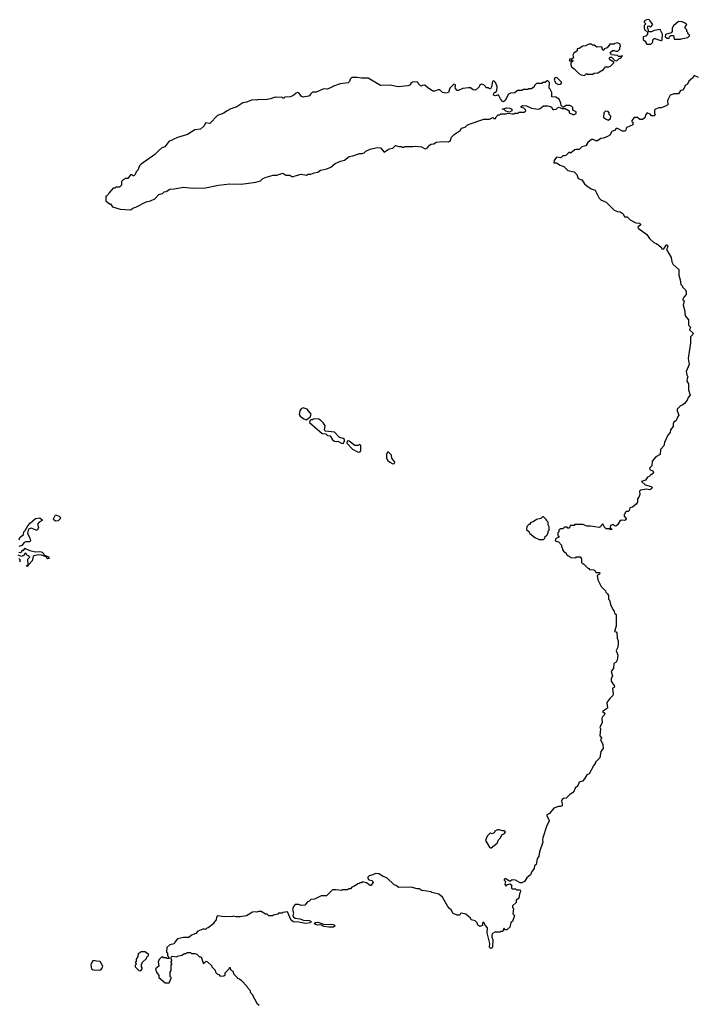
# Model space of a CAD drawing. Extents: x 2604950 to 2749250, y 940531 to 1028284.
# Tile 174 of 220: x 2714323 to 2722111, y 961846 to 973142. Entities that reach past the tile are written whole.
import ezdxf

# ---------------------------------------------------------------- set-up
doc = ezdxf.new("R2010")
doc.units = 0

msp = doc.modelspace()

# ---------------------------------------------------------------- linework, layer by layer
at = {"layer": '0CON05XD'}
for points in [[(2721565, 972860), (2721590, 972885), (2721588, 972912), (2721603, 972927), (2721617, 972927), (2721643, 972913), (2721685, 972902), (2721698, 972912), (2721700, 972975), (2721675, 973030), (2721604, 973016), (2721575, 973002), (2721542, 973002), (2721537, 973037), (2721530, 973045), (2721532, 973068), (2721545, 973070), (2721552, 973062), (2721565, 973060), (2721588, 973085), (2721555, 973132), (2721542, 973142), (2721515, 973140), (2721490, 973125), (2721490, 973115), (2721510, 973095), (2721490, 973075), (2721490, 973045), (2721495, 973030), (2721528, 972998), (2721530, 972975), (2721508, 972952), (2721480, 972945), (2721480, 972915), (2721508, 972888), (2721510, 972875), (2721522, 972862), (2721565, 972860)], [(2721905, 972918), (2721915, 972922), (2721992, 972938), (2722010, 972955), (2722010, 972965), (2721992, 972982), (2721990, 972995), (2721980, 973005), (2721980, 973025), (2721960, 973045), (2721960, 973055), (2721980, 973085), (2721965, 973100), (2721955, 973100), (2721927, 973117), (2721885, 973120), (2721827, 973073), (2721812, 973045), (2721810, 973005), (2721798, 972992), (2721735, 972970), (2721730, 972945), (2721755, 972930), (2721775, 972930), (2721780, 972945), (2721795, 972960), (2721825, 972960), (2721835, 972920), (2721905, 972918)], [(2720805, 972500), (2720825, 972520), (2720835, 972520), (2720845, 972510), (2720852, 972518), (2720902, 972518), (2720915, 972530), (2720957, 972533), (2721025, 972572), (2721045, 972600), (2721085, 972600), (2721105, 972608), (2721140, 972645), (2721140, 972655), (2721095, 972680), (2721090, 972695), (2721095, 972710), (2721115, 972710), (2721152, 972672), (2721175, 972670), (2721202, 972698), (2721215, 972700), (2721228, 972712), (2721230, 972720), (2721240, 972725), (2721235, 972730), (2721230, 972720), (2721195, 972720), (2721185, 972730), (2721115, 972740), (2721100, 972765), (2721125, 972790), (2721145, 972790), (2721165, 972780), (2721188, 972782), (2721210, 972805), (2721210, 972825), (2721220, 972835), (2721215, 972860), (2721185, 972878), (2721155, 972870), (2721145, 972860), (2721095, 972860), (2721065, 972820), (2721032, 972808), (2721030, 972795), (2721015, 972790), (2721005, 972830), (2720948, 972828), (2720915, 972848), (2720898, 972848), (2720885, 972860), (2720855, 972860), (2720817, 972843), (2720785, 972838), (2720745, 972810), (2720722, 972808), (2720720, 972785), (2720684, 972756), (2720672, 972735), (2720680, 972705), (2720655, 972690), (2720633, 972687), (2720630, 972675), (2720635, 972670), (2720655, 972670), (2720665, 972680), (2720670, 972675), (2720670, 972665), (2720650, 972645), (2720648, 972625), (2720655, 972600), (2720688, 972578), (2720740, 972525), (2720768, 972508), (2720805, 972500)], [(2715595, 970962), (2715630, 970985), (2715658, 970992), (2715775, 971052), (2715825, 971062), (2715875, 971088), (2715920, 971135), (2715962, 971148), (2715983, 971167), (2716005, 971170), (2716045, 971198), (2716095, 971200), (2716205, 971222), (2716315, 971210), (2716455, 971211), (2716605, 971243), (2716735, 971257), (2716864, 971254), (2717035, 971277), (2717086, 971294), (2717115, 971318), (2717153, 971337), (2717231, 971359), (2717275, 971358), (2717345, 971380), (2717378, 971358), (2717425, 971357), (2717445, 971342), (2717465, 971342), (2717485, 971352), (2717555, 971368), (2717615, 971358), (2717635, 971370), (2717665, 971371), (2717704, 971386), (2717745, 971393), (2717775, 971416), (2717849, 971431), (2717895, 971448), (2717945, 971492), (2718005, 971519), (2718051, 971529), (2718105, 971571), (2718145, 971579), (2718222, 971608), (2718255, 971607), (2718276, 971614), (2718295, 971632), (2718345, 971658), (2718425, 971677), (2718465, 971672), (2718505, 971623), (2718565, 971662), (2718605, 971668), (2718635, 971698), (2718675, 971688), (2718705, 971688), (2718715, 971680), (2718735, 971680), (2718745, 971688), (2718835, 971687), (2718865, 971692), (2718933, 971683), (2718975, 971662), (2718987, 971663), (2719005, 971670), (2719026, 971704), (2719045, 971713), (2719075, 971718), (2719104, 971736), (2719175, 971743), (2719245, 971740), (2719266, 971754), (2719280, 971795), (2719310, 971825), (2719379, 971871), (2719395, 971898), (2719435, 971910), (2719457, 971933), (2719480, 971945), (2719648, 972002), (2719715, 972000), (2719755, 972020), (2719765, 972010), (2719785, 972010), (2719792, 972028), (2719815, 972050), (2719835, 972050), (2719845, 972060), (2719905, 972060), (2719925, 972070), (2719975, 972060), (2719997, 972063), (2720005, 972070), (2720045, 972070), (2720055, 972080), (2720115, 972080), (2720130, 972095), (2720127, 972107), (2720110, 972125), (2720080, 972135), (2720080, 972145), (2720094, 972156), (2720140, 972155), (2720198, 972128), (2720273, 972117), (2720298, 972122), (2720335, 972153), (2720385, 972153), (2720416, 972146), (2720428, 972138), (2720442, 972112), (2720455, 972110), (2720480, 972115), (2720495, 972132), (2720515, 972138), (2720545, 972122), (2720582, 972122), (2720628, 972098), (2720630, 972075), (2720673, 972053), (2720687, 972053), (2720710, 972065), (2720710, 972085), (2720672, 972102), (2720670, 972135), (2720660, 972145), (2720636, 972156), (2720595, 972158), (2720565, 972140), (2720555, 972140), (2720538, 972158), (2720533, 972185), (2720515, 972230), (2720475, 972252), (2720430, 972255), (2720430, 972305), (2720412, 972345), (2720400, 972355), (2720402, 972422), (2720385, 972440), (2720375, 972440), (2720355, 972420), (2720325, 972420), (2720315, 972410), (2720255, 972410), (2720230, 972385), (2720228, 972372), (2720195, 972350), (2720168, 972348), (2720155, 972340), (2720105, 972340), (2720085, 972330), (2720035, 972330), (2720007, 972303), (2719955, 972300), (2719934, 972286), (2719894, 972216), (2719875, 972198), (2719865, 972202), (2719843, 972233), (2719818, 972278), (2719785, 972270), (2719760, 972275), (2719765, 972300), (2719772, 972308), (2719788, 972312), (2719800, 972325), (2719803, 972375), (2719782, 972422), (2719765, 972440), (2719748, 972432), (2719739, 972371), (2719725, 972350), (2719715, 972350), (2719705, 972360), (2719675, 972360), (2719670, 972375), (2719650, 972395), (2719625, 972402), (2719602, 972388), (2719598, 972372), (2719555, 972332), (2719528, 972338), (2719495, 972360), (2719475, 972360), (2719408, 972352), (2719355, 972328), (2719345, 972330), (2719323, 972353), (2719320, 972375), (2719325, 972380), (2719326, 972396), (2719305, 972402), (2719260, 972355), (2719243, 972307), (2719215, 972300), (2719175, 972308), (2719145, 972338), (2719125, 972337), (2719085, 972320), (2719065, 972323), (2719002, 972362), (2718972, 972392), (2718943, 972387), (2718935, 972380), (2718923, 972383), (2718900, 972405), (2718898, 972418), (2718885, 972428), (2718830, 972425), (2718810, 972405), (2718810, 972395), (2718776, 972384), (2718665, 972370), (2718575, 972392), (2718465, 972388), (2718322, 972472), (2718245, 972470), (2718195, 972480), (2718135, 972480), (2718115, 972460), (2718107, 972433), (2718092, 972418), (2718003, 972407), (2717925, 972380), (2717915, 972370), (2717857, 972343), (2717815, 972347), (2717725, 972310), (2717685, 972310), (2717661, 972289), (2717650, 972270), (2717637, 972263), (2717575, 972253), (2717554, 972264), (2717529, 972299), (2717515, 972308), (2717495, 972300), (2717470, 972275), (2717433, 972257), (2717368, 972252), (2717355, 972240), (2717345, 972240), (2717332, 972252), (2717275, 972248), (2717255, 972253), (2717202, 972232), (2717145, 972222), (2717065, 972228), (2717045, 972220), (2716995, 972222), (2716926, 972194), (2716885, 972188), (2716815, 972142), (2716745, 972118), (2716695, 972092), (2716665, 972070), (2716595, 972042), (2716505, 971950), (2716455, 971958), (2716440, 971925), (2716400, 971885), (2716335, 971880), (2716250, 971825), (2716135, 971792), (2716034, 971746), (2715990, 971685), (2715955, 971670), (2715915, 971638), (2715876, 971594), (2715717, 971483), (2715700, 971465), (2715680, 971415), (2715660, 971395), (2715650, 971365), (2715635, 971350), (2715625, 971350), (2715615, 971360), (2715595, 971360), (2715565, 971320), (2715535, 971320), (2715528, 971312), (2715515, 971310), (2715490, 971285), (2715490, 971245), (2715468, 971222), (2715425, 971220), (2715415, 971210), (2715395, 971210), (2715345, 971150), (2715340, 971135), (2715325, 971120), (2715312, 971118), (2715312, 971065), (2715355, 971030), (2715365, 971030), (2715390, 970995), (2715478, 970968), (2715595, 970962)], [(2722115, 972480), (2722065, 972500), (2722050, 972475), (2722004, 972436), (2721989, 972401), (2721962, 972385), (2721948, 972355), (2721928, 972335), (2721905, 972328), (2721885, 972292), (2721835, 972292), (2721790, 972275), (2721757, 972215), (2721760, 972165), (2721735, 972148), (2721685, 972132), (2721658, 972132), (2721620, 972115), (2721610, 972105), (2721610, 972065), (2721620, 972055), (2721605, 972040), (2721575, 972040), (2721557, 972057), (2721525, 972072), (2721508, 972055), (2721498, 972015), (2721470, 971995), (2721440, 971995), (2721415, 972020), (2721375, 972020), (2721350, 971985), (2721350, 971975), (2721360, 971965), (2721360, 971935), (2721290, 971905), (2721282, 971898), (2721278, 971875), (2721268, 971862), (2721241, 971861), (2721185, 971892), (2721167, 971893), (2721149, 971871), (2721120, 971860), (2721095, 971818), (2721068, 971802), (2721025, 971783), (2720993, 971777), (2720955, 971753), (2720935, 971752), (2720905, 971769), (2720885, 971768), (2720845, 971732), (2720820, 971695), (2720775, 971682), (2720745, 971652), (2720707, 971653), (2720695, 971650), (2720645, 971610), (2720638, 971618), (2720625, 971620), (2720590, 971585), (2720575, 971578), (2720555, 971578), (2720532, 971558), (2720484, 971566), (2720457, 971525), (2720455, 971500), (2720485, 971498), (2720524, 971474), (2720568, 971458), (2720615, 971410), (2720685, 971398), (2720718, 971365), (2720731, 971321), (2720776, 971306), (2720805, 971260), (2720830, 971235), (2720882, 971202), (2720927, 971187), (2720972, 971095), (2720993, 971075), (2721055, 971048), (2721146, 970956), (2721185, 970940), (2721215, 970938), (2721250, 970915), (2721265, 970882), (2721295, 970880), (2721330, 970845), (2721395, 970811), (2721436, 970806), (2721446, 970795), (2721446, 970785), (2721418, 970765), (2721421, 970751), (2721519, 970679), (2721551, 970631), (2721600, 970585), (2721635, 970570), (2721680, 970535), (2721695, 970510), (2721716, 970514), (2721745, 970558), (2721755, 970560), (2721760, 970535), (2721748, 970505), (2721798, 970415), (2721808, 970365), (2721822, 970335), (2721888, 970275), (2721889, 970209), (2721902, 970158)], [(2720505, 972398), (2720525, 972403), (2720540, 972415), (2720540, 972425), (2720488, 972478), (2720464, 972476), (2720458, 972448), (2720478, 972415), (2720505, 972398)], [(2719945, 972080), (2719903, 972093), (2719885, 972110), (2719860, 972115), (2719909, 972131), (2719948, 972128), (2719970, 972115), (2719970, 972095), (2719945, 972080)], [(2721075, 971990), (2721102, 972008), (2721107, 972035), (2721090, 972055), (2721088, 972075), (2721075, 972090), (2721045, 972092), (2721027, 972075), (2721023, 972025), (2721045, 972004), (2721075, 971990)], [(2721902, 970158), (2721910, 970105), (2721930, 970085), (2721930, 970075), (2721963, 970043), (2721970, 970025), (2721972, 969988), (2721945, 969960), (2721932, 969935), (2721934, 969924), (2721950, 969915), (2721938, 969865), (2721956, 969796), (2721957, 969767), (2721965, 969740), (2721997, 969697), (2721998, 969638), (2722023, 969615), (2722012, 969585), (2722052, 969545), (2722045, 969528), (2722020, 969505), (2722020, 969435), (2721993, 969255), (2722006, 969185), (2721972, 969105), (2721978, 969068), (2721992, 969045), (2721982, 969025), (2721980, 968995), (2721998, 968965), (2721998, 968895), (2722018, 968835), (2721995, 968808), (2721984, 968776), (2721952, 968738), (2721935, 968723), (2721907, 968713), (2721870, 968675), (2721870, 968655), (2721888, 968605), (2721875, 968590), (2721858, 968545), (2721832, 968525), (2721822, 968505), (2721822, 968475), (2721792, 968438), (2721787, 968405), (2721760, 968375), (2721725, 968290), (2721717, 968253), (2721678, 968212), (2721675, 968152), (2721625, 968127), (2721583, 968077), (2721577, 968023), (2721550, 967995), (2721559, 967979), (2721590, 967965), (2721597, 967945), (2721592, 967935), (2721562, 967918), (2721548, 967902), (2721530, 967895), (2721505, 967860), (2721460, 967845), (2721500, 967805), (2721572, 967785), (2721582, 967775), (2721578, 967765), (2721555, 967750), (2721515, 967756), (2721447, 967743), (2721438, 967732), (2721440, 967695), (2721427, 967663), (2721412, 967645), (2721412, 967605), (2721398, 967582), (2721355, 967550), (2721325, 967540), (2721317, 967513), (2721305, 967500), (2721285, 967500), (2721272, 967488), (2721270, 967475), (2721260, 967465), (2721260, 967445), (2721269, 967439), (2721282, 967415), (2721278, 967405), (2721265, 967398), (2721225, 967400), (2721211, 967389), (2721185, 967348), (2721165, 967332), (2721150, 967335), (2721135, 967350), (2721105, 967340), (2721100, 967315), (2721118, 967298), (2721118, 967292), (2721105, 967290), (2721095, 967300), (2721055, 967302), (2721030, 967325), (2721015, 967358), (2720995, 967340), (2720990, 967325), (2720975, 967318), (2720875, 967332), (2720835, 967332), (2720785, 967350), (2720695, 967350), (2720685, 967340), (2720642, 967338), (2720638, 967322), (2720625, 967310), (2720615, 967310), (2720605, 967320), (2720575, 967320), (2720558, 967302), (2720525, 967300), (2720510, 967285), (2720510, 967265), (2720500, 967255), (2720500, 967225), (2720510, 967215), (2720510, 967205), (2720472, 967188), (2720470, 967165), (2720505, 967150), (2720540, 967115), (2720540, 967095), (2720550, 967085), (2720553, 967063), (2720564, 967044), (2720595, 967020), (2720600, 967005), (2720615, 966990), (2720625, 966990), (2720643, 966973), (2720705, 966970), (2720715, 966980), (2720755, 966980), (2720770, 966955), (2720770, 966915), (2720785, 966900), (2720795, 966900), (2720840, 966855), (2720856, 966846), (2720864, 966834), (2720912, 966832), (2720924, 966824), (2720935, 966800), (2720975, 966800), (2720980, 966795), (2720978, 966782), (2720950, 966765), (2720960, 966715), (2720995, 966640), (2721045, 966590), (2721050, 966575), (2721070, 966555), (2721080, 966535), (2721080, 966495), (2721092, 966482), (2721103, 966433), (2721130, 966375), (2721147, 966357), (2721150, 966335), (2721167, 966317), (2721170, 966185), (2721150, 966125), (2721168, 966118), (2721177, 966107), (2721180, 966045), (2721193, 966015), (2721193, 965985), (2721187, 965945), (2721170, 965905), (2721187, 965853), (2721180, 965795), (2721169, 965771), (2721140, 965755), (2721139, 965701), (2721113, 965663), (2721126, 965615), (2721111, 965579), (2721110, 965555), (2721150, 965495), (2721145, 965480), (2721128, 965472), (2721136, 965404), (2721132, 965388), (2721094, 965356), (2721063, 965307), (2721068, 965245), (2721010, 965205), (2721037, 965185), (2721032, 965165), (2721008, 965142), (2721003, 965125), (2721008, 965075), (2720980, 965025), (2720988, 965005), (2720980, 964925), (2721000, 964905), (2721000, 964895), (2720990, 964885), (2721016, 964826), (2721018, 964782), (2720991, 964745), (2720980, 964675), (2720930, 964625), (2720930, 964615), (2720907, 964583), (2720858, 964492), (2720831, 964479), (2720807, 964433), (2720783, 964407), (2720744, 964396), (2720728, 964352), (2720698, 964325), (2720686, 964294), (2720669, 964271), (2720635, 964252), (2720595, 964212), (2720563, 964207), (2720550, 964195), (2720540, 964175), (2720550, 964145), (2720548, 964125), (2720530, 964115), (2720505, 964117), (2720455, 964098), (2720404, 964036), (2720370, 964015), (2720393, 963975), (2720399, 963951), (2720368, 963885), (2720328, 963755), (2720323, 963735), (2720328, 963705), (2720288, 963595), (2720282, 963545), (2720262, 963515), (2720249, 963451), (2720232, 963435), (2720227, 963405), (2720202, 963368), (2720185, 963330), (2720142, 963298), (2720116, 963254), (2720085, 963240), (2720065, 963240), (2720012, 963272), (2719974, 963276), (2719955, 963260), (2719945, 963260), (2719895, 963290), (2719882, 963278), (2719882, 963272), (2719900, 963255), (2719890, 963225), (2719905, 963200), (2719913, 963217), (2719949, 963229), (2719966, 963216), (2719968, 963178), (2719975, 963170), (2720015, 963170), (2720025, 963160), (2720065, 963160), (2720070, 963135), (2720058, 963112), (2720050, 963065), (2720022, 963038), (2720020, 963015), (2719980, 962975), (2719980, 962955), (2719990, 962945), (2719982, 962885), (2720000, 962865), (2719980, 962795), (2719960, 962785), (2719950, 962730), (2719915, 962700), (2719892, 962702), (2719885, 962720), (2719870, 962705), (2719880, 962695), (2719865, 962680), (2719845, 962680), (2719835, 962672), (2719775, 962672), (2719751, 962659), (2719743, 962645), (2719743, 962615), (2719752, 962585), (2719749, 962505), (2719746, 962494), (2719735, 962487), (2719725, 962490), (2719716, 962505), (2719720, 962545), (2719688, 962665), (2719692, 962725), (2719669, 962749), (2719650, 962785), (2719643, 962787), (2719633, 962777), (2719635, 962750), (2719605, 962738), (2719582, 962755), (2719575, 962780), (2719563, 962793), (2719552, 962802), (2719504, 962814), (2719496, 962836), (2719445, 962882), (2719395, 962890), (2719383, 962887), (2719376, 962874), (2719365, 962868), (2719345, 962868), (2719299, 962889), (2719275, 962930), (2719254, 962944), (2719235, 962970), (2719176, 963076), (2719135, 963108), (2719055, 963130), (2719047, 963137), (2718945, 963150), (2718933, 963153), (2718915, 963170), (2718885, 963170), (2718815, 963190), (2718670, 963185), (2718645, 963210), (2718620, 963215), (2718537, 963297), (2718495, 963312), (2718445, 963342), (2718405, 963348), (2718377, 963333), (2718335, 963322), (2718319, 963305), (2718320, 963290), (2718332, 963275), (2718365, 963268), (2718377, 963255), (2718378, 963245), (2718355, 963210), (2718345, 963210), (2718305, 963240), (2718255, 963250), (2718245, 963240), (2718225, 963240), (2718218, 963232), (2718205, 963230), (2718165, 963200), (2718135, 963190), (2718118, 963172), (2718095, 963170), (2718085, 963160), (2718025, 963160), (2718018, 963152), (2717955, 963160), (2717915, 963158), (2717845, 963090), (2717785, 963090), (2717707, 963053), (2717665, 963048), (2717640, 963025), (2717625, 963020), (2717597, 962983), (2717555, 962980), (2717525, 962990), (2717485, 962990), (2717465, 962970), (2717454, 962935), (2717467, 962895), (2717458, 962865), (2717466, 962845), (2717483, 962833), (2717537, 962826), (2717580, 962810), (2717647, 962807), (2717669, 962795), (2717659, 962781), (2717603, 962773), (2717525, 962788), (2717462, 962792), (2717440, 962810), (2717395, 962908), (2717345, 962900), (2717335, 962890), (2717295, 962890), (2717285, 962880), (2717235, 962870), (2717225, 962862), (2717183, 962863), (2717165, 962880), (2717145, 962880), (2717095, 962912), (2717065, 962912), (2717045, 962902), (2717025, 962908), (2716995, 962902), (2716925, 962862), (2716855, 962850), (2716805, 962848), (2716775, 962858), (2716765, 962852), (2716675, 962850), (2716595, 962860), (2716583, 962847), (2716580, 962815), (2716550, 962785), (2716550, 962775), (2716488, 962722), (2716472, 962718), (2716457, 962703), (2716445, 962710), (2716425, 962710), (2716366, 962684), (2716345, 962660), (2716295, 962640), (2716265, 962612), (2716205, 962612), (2716133, 962597), (2716102, 962558), (2716095, 962540), (2716045, 962530), (2716012, 962498), (2716010, 962445), (2716020, 962435), (2716020, 962405), (2716028, 962398), (2716038, 962372), (2716015, 962370), (2716005, 962380), (2715975, 962380), (2715965, 962390), (2715952, 962388), (2715925, 962360), (2715912, 962335), (2715920, 962285), (2715882, 962255), (2715892, 962215), (2715920, 962175), (2715920, 962155), (2715993, 962093), (2716038, 962092), (2716060, 962145), (2716060, 962155), (2716050, 962165), (2716050, 962215), (2716060, 962235), (2716060, 962295), (2716070, 962305), (2716070, 962315), (2716060, 962325), (2716060, 962335), (2716070, 962345), (2716070, 962355), (2716060, 962365), (2716062, 962388), (2716075, 962400), (2716125, 962390), (2716135, 962400), (2716185, 962410), (2716215, 962430), (2716235, 962430), (2716245, 962440), (2716285, 962440), (2716295, 962430), (2716335, 962430), (2716355, 962420), (2716385, 962390), (2716405, 962390), (2716432, 962312), (2716465, 962340), (2716480, 962335), (2716528, 962288), (2716530, 962275), (2716568, 962238), (2716570, 962215), (2716582, 962202), (2716592, 962192), (2716608, 962188), (2716625, 962170), (2716668, 962172), (2716680, 962185), (2716682, 962208), (2716728, 962252), (2716732, 962268), (2716738, 962268)], [(2717615, 968552), (2717640, 968575), (2717655, 968580), (2717668, 968615), (2717622, 968675), (2717575, 968690), (2717555, 968677), (2717540, 968655), (2717532, 968612), (2717544, 968594), (2717585, 968562), (2717615, 968552)], [(2718035, 968280), (2718050, 968305), (2718050, 968325), (2718035, 968337), (2717995, 968350), (2717935, 968410), (2717832, 968422), (2717822, 968432), (2717828, 968485), (2717806, 968516), (2717775, 968548), (2717755, 968558), (2717715, 968562), (2717695, 968560), (2717685, 968550), (2717665, 968550), (2717652, 968538), (2717651, 968521), (2717794, 968394), (2717835, 968390), (2717855, 968372), (2717885, 968368), (2717915, 968322), (2717935, 968307), (2717955, 968302), (2717975, 968308), (2718015, 968282), (2718035, 968280)], [(2718225, 968182), (2718240, 968195), (2718238, 968258), (2718228, 968268), (2718202, 968258), (2718168, 968258), (2718105, 968308), (2718095, 968312), (2718082, 968308), (2718078, 968285), (2718142, 968215), (2718200, 968185), (2718225, 968182)], [(2718605, 968048), (2718625, 968050), (2718630, 968065), (2718593, 968113), (2718590, 968145), (2718555, 968180), (2718545, 968180), (2718532, 968155), (2718532, 968115), (2718545, 968090), (2718570, 968065), (2718605, 968048)], [(2714735, 967387), (2714717, 967405), (2714713, 967415), (2714735, 967460), (2714775, 967447), (2714786, 967435), (2714786, 967415), (2714765, 967394), (2714735, 967387)], [(2714317, 967173), (2714325, 967200), (2714366, 967234), (2714372, 967265), (2714388, 967282), (2714416, 967334), (2714442, 967365), (2714505, 967418), (2714555, 967428), (2714580, 967405), (2714580, 967395), (2714545, 967378), (2714528, 967355), (2714538, 967315), (2714525, 967280), (2714455, 967310), (2714424, 967296), (2714412, 967252), (2714440, 967195), (2714448, 967165), (2714435, 967152), (2714395, 967152), (2714376, 967144), (2714349, 967111), (2714315, 967098)], [(2720335, 967180), (2720350, 967195), (2720352, 967218), (2720368, 967222), (2720390, 967255), (2720390, 967275), (2720400, 967285), (2720400, 967325), (2720390, 967345), (2720387, 967377), (2720370, 967395), (2720370, 967405), (2720335, 967440), (2720325, 967440), (2720305, 967420), (2720253, 967407), (2720217, 967383), (2720190, 967375), (2720175, 967350), (2720165, 967350), (2720142, 967328), (2720140, 967295), (2720170, 967265), (2720175, 967250), (2720235, 967200), (2720285, 967180), (2720335, 967180)], [(2714312, 967032), (2714335, 967030), (2714348, 967042), (2714355, 967060), (2714368, 967052), (2714385, 967080), (2714392, 967072), (2714441, 967051), (2714505, 967036), (2714555, 967040), (2714582, 967032), (2714597, 967017), (2714602, 967002), (2714655, 966978), (2714660, 966960), (2714648, 966958), (2714628, 966978), (2714575, 966998), (2714535, 967002), (2714488, 966992), (2714478, 966982), (2714468, 966935), (2714428, 966892), (2714420, 966890), (2714418, 966872), (2714405, 966870), (2714402, 966878), (2714420, 966890), (2714418, 966952), (2714440, 966975), (2714425, 966990), (2714410, 966995), (2714395, 967020), (2714382, 967018), (2714373, 966997), (2714345, 966982), (2714305, 966998)], [(2714315, 966960), (2714327, 966947), (2714322, 966918)], [(2719735, 963640), (2719802, 963695), (2719820, 963735), (2719840, 963755), (2719855, 963790), (2719888, 963805), (2719898, 963825), (2719888, 963838), (2719865, 963838), (2719825, 963849), (2719805, 963847), (2719777, 963833), (2719768, 963815), (2719745, 963802), (2719725, 963808), (2719715, 963802), (2719688, 963775), (2719670, 963725), (2719715, 963650), (2719725, 963640), (2719735, 963640)], [(2717872, 962732), (2717815, 962740), (2717778, 962758), (2717745, 962755), (2717720, 962760), (2717702, 962775), (2717717, 962783), (2717745, 962787), (2717822, 962762), (2717885, 962766), (2717922, 962762), (2717936, 962756), (2717942, 962745), (2717925, 962733), (2717872, 962732)], [(2715715, 962230), (2715730, 962255), (2715730, 962265), (2715720, 962275), (2715720, 962305), (2715730, 962315), (2715730, 962325), (2715778, 962372), (2715782, 962388), (2715800, 962405), (2715800, 962425), (2715785, 962430), (2715765, 962450), (2715715, 962450), (2715698, 962432), (2715682, 962428), (2715680, 962395), (2715660, 962365), (2715660, 962335), (2715650, 962325), (2715660, 962315), (2715660, 962305), (2715650, 962295), (2715650, 962275), (2715690, 962235), (2715715, 962230)], [(2715245, 962238), (2715255, 962242), (2715271, 962259), (2715277, 962285), (2715246, 962336), (2715205, 962340), (2715175, 962350), (2715164, 962346), (2715144, 962316), (2715139, 962295), (2715147, 962255), (2715158, 962245), (2715185, 962239), (2715225, 962243), (2715245, 962238)], [(2716738, 962268), (2716742, 962242), (2716770, 962225), (2716782, 962192), (2716820, 962155), (2716820, 962145), (2716845, 962140), (2716868, 962118), (2716930, 962055), (2716932, 962042), (2716970, 962005), (2716970, 961985), (2716987, 961967), (2717045, 961860), (2717070, 961835)]]:
    msp.add_lwpolyline(points, dxfattribs=at)

doc.saveas('drawing.dxf')
